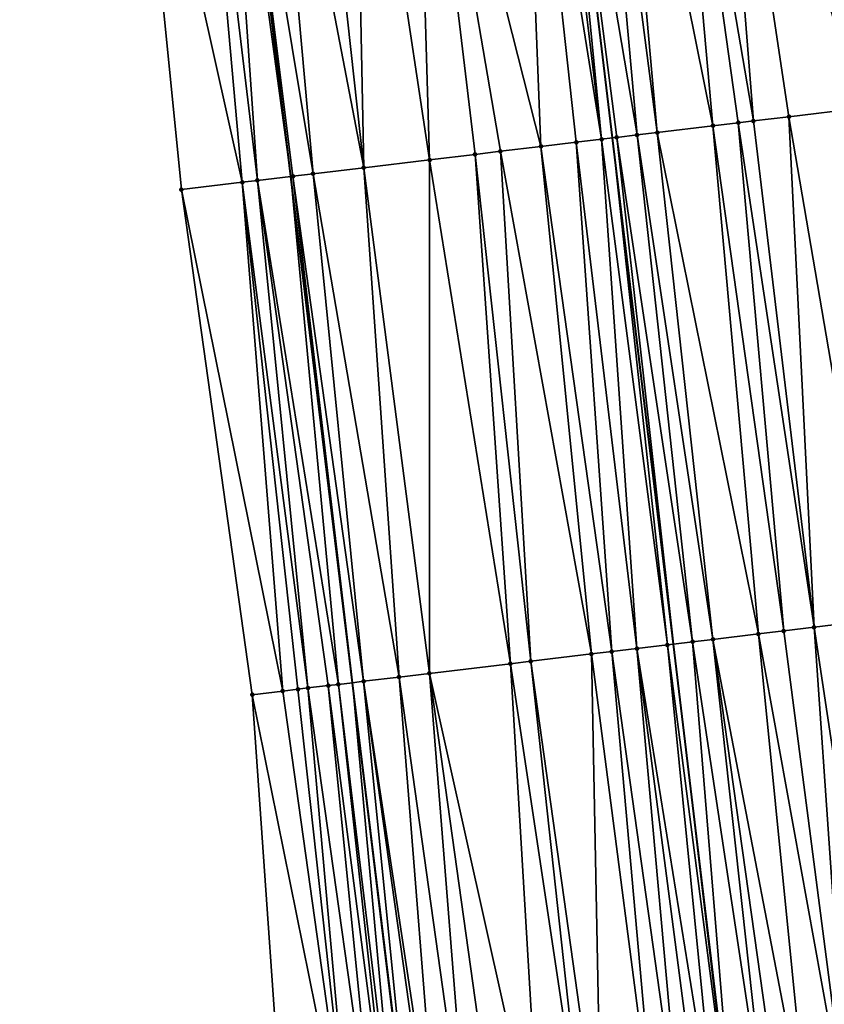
# Model space of a CAD drawing. Header units: feet. Extents: x 2004186 to 2014793, y 836912 to 864902.
# Tile 94 of 256: x 2010544 to 2010575, y 839798 to 839836. Entities that reach past the tile are written whole.
import ezdxf

# ---------------------------------------------------------------- set-up
doc = ezdxf.new("R2010")
doc.units = ezdxf.units.FT
doc.header["$LTSCALE"] = 100
doc.header["$MEASUREMENT"] = 0
for name, color, linetype, lineweight in [('EP_Travel Lane', 5, 'Continuous', 40), ('GPL_Skip Line', 2, 'Continuous', 40), ('Road Shots', 4, 'Continuous', 200), ('Road X-Section', 30, 'Continuous', 13)]:
    doc.layers.add(name, color=color, linetype=linetype, lineweight=lineweight)
doc.layers.add('I-77 SB_MM21-27-Surface-Border', color=7, linetype='Continuous')
doc.layers.add('I-77 SB_MM21-27-Surface-TIN', color=7, linetype='Continuous')

msp = doc.modelspace()

# ---------------------------------------------------------------- linework, layer by layer
at = {"layer": 'EP_Travel Lane'}
msp.add_polyline3d([(2010592.258017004, 839552.0900408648, 325.4875679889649), (2010589.234349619, 839571.860839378, 325.497487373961), (2010586.322672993, 839591.6466557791, 325.5174050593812), (2010583.524428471, 839611.4488583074, 325.5473038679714), (2010580.725935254, 839631.2528258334, 325.5700158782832), (2010577.927655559, 839651.0552823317, 325.5758762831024), (2010575.129391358, 839670.8576291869, 325.6263989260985), (2010572.4213659, 839690.6731090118, 325.7084496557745), (2010569.724121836, 839711.1145130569, 325.8314881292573), (2010567.106745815, 839730.950634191, 325.9296441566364), (2010564.490240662, 839750.7801553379, 326.0787580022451), (2010561.873958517, 839770.6079863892, 326.1946314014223), (2010559.360748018, 839790.4499130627, 326.3240857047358), (2010556.9525041, 839810.3035806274, 326.4739997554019), (2010554.544338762, 839830.156624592, 326.6558604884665), (2010552.136099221, 839850.0102802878, 326.8304207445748), (2010549.728045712, 839869.8624023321, 327.0348438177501), (2010547.439062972, 839889.7294794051, 327.2185413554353)], dxfattribs=at)
at = {"layer": 'GPL_Skip Line'}
msp.add_polyline3d([(2010604.872606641, 839553.9277983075, 325.3942322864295), (2010601.97565858, 839573.7168235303, 325.3909438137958), (2010599.078857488, 839593.5048448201, 325.3705636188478), (2010596.182000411, 839613.2932485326, 325.4040783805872), (2010593.285039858, 839633.0823590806, 325.4183123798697), (2010590.395262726, 839652.8718108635, 325.431897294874), (2010587.630836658, 839672.679370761, 325.5104246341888), (2010584.986339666, 839692.5042455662, 325.5887185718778), (2010582.302087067, 839712.6271543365, 325.696464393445), (2010579.657034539, 839732.4561938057, 325.8149673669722), (2010577.012366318, 839752.2823522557, 325.9123943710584), (2010574.406192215, 839772.1117759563, 326.0634692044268), (2010571.929632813, 839791.957762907, 326.2110321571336), (2010569.545339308, 839811.8144893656, 326.3436565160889), (2010567.161109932, 839831.6706817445, 326.5107630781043), (2010564.776842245, 839851.5271931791, 326.6786742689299), (2010562.392701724, 839871.3826455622, 326.8673435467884), (2010560.024588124, 839891.2403095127, 327.0548108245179)], dxfattribs=at)
at = {"layer": 'I-77 SB_MM21-27-Surface-Border', "color": 3, "linetype": 'ByBlock', "lineweight": -2}
msp.add_polyline3d([(2010589.633440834, 839551.7076718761, 325.5162730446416), (2010585.760698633, 839571.3548637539, 325.5396326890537), (2010584.263091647, 839591.3466346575, 325.5379560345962), (2010580.786389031, 839611.0499952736, 325.5433525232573), (2010576.715698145, 839630.668614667, 325.5629073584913), (2010572.843138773, 839650.3145515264, 325.5884960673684), (2010569.762250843, 839670.0756246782, 325.6529452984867), (2010566.483433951, 839689.8079899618, 325.7235603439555), (2010563.347685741, 839710.3479736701, 325.8242042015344), (2010560.962518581, 839730.2138050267, 325.9456113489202), (2010558.7800222, 839750.095403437, 326.0928763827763), (2010556.597766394, 839769.9749954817, 326.2355947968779), (2010554.415236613, 839789.8568724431, 326.3304163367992), (2010553.027154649, 839809.8328451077, 326.4824378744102), (2010550.249095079, 839829.6415976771, 326.655874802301), (2010548.265283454, 839849.5461128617, 326.8344671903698), (2010547.075953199, 839869.544443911, 327.0304127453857), (2010543.900779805, 839889.3052305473, 327.217266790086)], dxfattribs=at)
at = {"layer": 'I-77 SB_MM21-27-Surface-TIN', "color": 128, "linetype": 'ByBlock', "lineweight": -2}
for points in [[(2010575.867263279, 839852.8583200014, 326.5134490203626), (2010571.101478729, 839852.2862203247, 326.5953522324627), (2010576.8581995, 839832.8346476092, 326.3660274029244)], [(2010569.314303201, 839852.0717356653, 326.6193489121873), (2010567.129986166, 839851.8095159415, 326.657827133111), (2010571.099543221, 839832.1433600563, 326.4592729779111)], [(2010571.101478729, 839852.2862203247, 326.5953522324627), (2010569.314303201, 839852.0717356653, 326.6193489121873), (2010572.688141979, 839832.334027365, 326.4374740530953)], [(2010569.314303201, 839852.0717356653, 326.6193489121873), (2010572.09241751, 839832.2625265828, 326.445713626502), (2010572.688141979, 839832.334027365, 326.4374740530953)], [(2010569.314303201, 839852.0717356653, 326.6193489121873), (2010571.099543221, 839832.1433600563, 326.4592729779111), (2010572.09241751, 839832.2625265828, 326.445713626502)], [(2010571.101478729, 839852.2862203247, 326.5953522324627), (2010574.07815682, 839832.5009369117, 326.4093234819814), (2010576.8581995, 839832.8346476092, 326.3660274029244)], [(2010571.101478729, 839852.2862203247, 326.5953522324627), (2010572.688141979, 839832.334027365, 326.4374740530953), (2010574.07815682, 839832.5009369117, 326.4093234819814)], [(2010564.349922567, 839851.4759797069, 326.6815772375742), (2010566.730889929, 839831.6190809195, 326.512505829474), (2010564.776842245, 839851.5271931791, 326.6786742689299)], [(2010566.335685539, 839851.714192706, 326.6680744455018), (2010564.776842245, 839851.5271931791, 326.6786742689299), (2010568.120929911, 839831.7857808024, 326.5095102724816)], [(2010566.730889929, 839831.6190809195, 326.512505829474), (2010567.161109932, 839831.6706817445, 326.5107630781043), (2010564.776842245, 839851.5271931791, 326.6786742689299)], [(2010567.326620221, 839831.69053314, 326.5100926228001), (2010564.776842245, 839851.5271931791, 326.6786742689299), (2010567.161109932, 839831.6706817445, 326.5107630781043)], [(2010568.120929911, 839831.7857808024, 326.5095102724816), (2010564.776842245, 839851.5271931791, 326.6786742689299), (2010567.326620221, 839831.69053314, 326.5100926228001)], [(2010567.129986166, 839851.8095159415, 326.657827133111), (2010566.335685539, 839851.714192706, 326.6680744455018), (2010568.915230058, 839831.8811080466, 326.4993798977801)], [(2010566.335685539, 839851.714192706, 326.6680744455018), (2010568.120929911, 839831.7857808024, 326.5095102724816), (2010568.915230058, 839831.8811080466, 326.4993798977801)], [(2010567.129986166, 839851.8095159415, 326.657827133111), (2010568.915230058, 839831.8811080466, 326.4993798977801), (2010571.099543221, 839832.1433600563, 326.4592729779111)], [(2010563.555622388, 839851.3806527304, 326.6923011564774), (2010559.385534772, 839850.8802834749, 326.7361957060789), (2010564.34798379, 839831.3331467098, 326.5371953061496)], [(2010564.349922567, 839851.4759797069, 326.6815772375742), (2010563.555622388, 839851.3806527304, 326.6923011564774), (2010566.730889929, 839831.6190809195, 326.512505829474)], [(2010563.555622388, 839851.3806527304, 326.6923011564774), (2010565.738017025, 839831.4999028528, 326.5274497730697), (2010566.730889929, 839831.6190809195, 326.512505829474)], [(2010563.555622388, 839851.3806527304, 326.6923011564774), (2010564.34798379, 839831.3331467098, 326.5371953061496), (2010565.738017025, 839831.4999028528, 326.5274497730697)], [(2010559.385534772, 839850.8802834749, 326.7361957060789), (2010557.002637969, 839850.594271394, 326.7723365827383), (2010559.979326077, 839830.8089044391, 326.5860050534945)], [(2010559.385534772, 839850.8802834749, 326.7361957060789), (2010562.759374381, 839831.1425682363, 326.5483359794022), (2010564.34798379, 839831.3331467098, 326.5371953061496)], [(2010559.385534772, 839850.8802834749, 326.7361957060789), (2010561.766496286, 839831.0234334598, 326.5580860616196), (2010562.759374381, 839831.1425682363, 326.5483359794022)], [(2010559.385534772, 839850.8802834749, 326.7361957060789), (2010559.979326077, 839830.8089044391, 326.5860050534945), (2010561.766496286, 839831.0234334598, 326.5580860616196)], [(2010555.215464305, 839850.379771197, 326.7983129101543), (2010553.626861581, 839850.1891369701, 326.8172474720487), (2010557.397853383, 839830.499067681, 326.6217140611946)], [(2010557.002637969, 839850.594271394, 326.7723365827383), (2010555.215464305, 839850.379771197, 326.7983129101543), (2010557.397853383, 839830.499067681, 326.6217140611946)], [(2010557.002637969, 839850.594271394, 326.7723365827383), (2010557.397853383, 839830.499067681, 326.6217140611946), (2010559.979326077, 839830.8089044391, 326.5860050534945)], [(2010551.839678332, 839849.9747167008, 326.8330400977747), (2010550.846794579, 839849.8556291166, 326.8373814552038), (2010553.227769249, 839829.9986693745, 326.6665330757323)], [(2010551.839678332, 839849.9747167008, 326.8330400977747), (2010554.544338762, 839830.156624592, 326.6558604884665), (2010552.136099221, 839850.0102802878, 326.8304207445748)], [(2010551.839678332, 839849.9747167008, 326.8330400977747), (2010553.227769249, 839829.9986693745, 326.6665330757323), (2010554.544338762, 839830.156624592, 326.6558604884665)], [(2010553.626861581, 839850.1891369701, 326.8172474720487), (2010552.136099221, 839850.0102802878, 326.8304207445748), (2010555.412105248, 839830.2607309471, 326.6492744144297)], [(2010554.617800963, 839830.1654382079, 326.6552649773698), (2010552.136099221, 839850.0102802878, 326.8304207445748), (2010554.544338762, 839830.156624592, 326.6558604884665)], [(2010555.412105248, 839830.2607309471, 326.6492744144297), (2010552.136099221, 839850.0102802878, 326.8304207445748), (2010554.617800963, 839830.1654382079, 326.6552649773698)], [(2010553.626861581, 839850.1891369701, 326.8172474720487), (2010555.412105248, 839830.2607309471, 326.6492744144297), (2010557.397853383, 839830.499067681, 326.6217140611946)], [(2010550.846794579, 839849.8556291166, 326.8373814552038), (2010548.265283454, 839849.5461128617, 326.8344671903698), (2010552.632037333, 839829.9272306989, 326.6673212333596)], [(2010550.846794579, 839849.8556291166, 326.8373814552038), (2010552.632037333, 839829.9272306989, 326.6673212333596), (2010553.227769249, 839829.9986693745, 326.6665330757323)], [(2010548.265283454, 839849.5461128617, 326.8344671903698), (2010550.249095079, 839829.6415976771, 326.655874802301), (2010552.632037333, 839829.9272306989, 326.6673212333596)], [(2010576.8581995, 839832.8346476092, 326.3660274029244), (2010574.07815682, 839832.5009369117, 326.4093234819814), (2010577.451981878, 839812.7633430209, 326.234074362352)], [(2010572.09241751, 839832.2625265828, 326.445713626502), (2010571.099543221, 839832.1433600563, 326.4592729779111), (2010573.877637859, 839812.3343150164, 326.2947658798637)], [(2010572.688141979, 839832.334027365, 326.4374740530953), (2010572.09241751, 839832.2625265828, 326.445713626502), (2010575.069087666, 839812.4773093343, 326.2766286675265)], [(2010572.09241751, 839832.2625265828, 326.445713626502), (2010573.877637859, 839812.3343150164, 326.2947658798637), (2010575.069087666, 839812.4773093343, 326.2766286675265)], [(2010574.07815682, 839832.5009369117, 326.4093234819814), (2010572.688141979, 839832.334027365, 326.4374740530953), (2010575.069087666, 839812.4773093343, 326.2766286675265)], [(2010574.07815682, 839832.5009369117, 326.4093234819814), (2010575.069087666, 839812.4773093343, 326.2766286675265), (2010577.451981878, 839812.7633430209, 326.234074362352)], [(2010568.915230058, 839831.8811080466, 326.4993798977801), (2010568.120929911, 839831.7857808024, 326.5095102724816), (2010571.097587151, 839812.0006712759, 326.3357383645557)], [(2010571.099543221, 839832.1433600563, 326.4592729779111), (2010568.915230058, 839831.8811080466, 326.4993798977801), (2010572.884762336, 839812.2151587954, 326.3090842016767)], [(2010568.915230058, 839831.8811080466, 326.4993798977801), (2010571.097587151, 839812.0006712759, 326.3357383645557), (2010572.884762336, 839812.2151587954, 326.3090842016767)], [(2010571.099543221, 839832.1433600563, 326.4592729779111), (2010572.884762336, 839812.2151587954, 326.3090842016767), (2010573.877637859, 839812.3343150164, 326.2947658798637)], [(2010565.738017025, 839831.4999028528, 326.5274497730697), (2010564.34798379, 839831.3331467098, 326.5371953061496), (2010567.12606057, 839811.5242506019, 326.3645456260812)], [(2010566.730889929, 839831.6190809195, 326.512505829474), (2010565.738017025, 839831.4999028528, 326.5274497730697), (2010568.11894375, 839811.6433429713, 326.3591279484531)], [(2010565.738017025, 839831.4999028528, 326.5274497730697), (2010567.12606057, 839811.5242506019, 326.3645456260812), (2010568.11894375, 839811.6433429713, 326.3591279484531)], [(2010566.730889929, 839831.6190809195, 326.512505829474), (2010569.31039586, 839811.7863180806, 326.3436683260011), (2010567.161109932, 839831.6706817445, 326.5107630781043)], [(2010566.730889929, 839831.6190809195, 326.512505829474), (2010568.11894375, 839811.6433429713, 326.3591279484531), (2010569.31039586, 839811.7863180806, 326.3436683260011)], [(2010567.326620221, 839831.69053314, 326.5100926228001), (2010567.161109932, 839831.6706817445, 326.5107630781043), (2010569.545339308, 839811.8144893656, 326.3436565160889)], [(2010569.31039586, 839811.7863180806, 326.3436683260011), (2010569.545339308, 839811.8144893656, 326.3436565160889), (2010567.161109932, 839831.6706817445, 326.5107630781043)], [(2010568.120929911, 839831.7857808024, 326.5095102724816), (2010567.326620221, 839831.69053314, 326.5100926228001), (2010570.303283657, 839811.9053719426, 326.3436184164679)], [(2010567.326620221, 839831.69053314, 326.5100926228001), (2010569.545339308, 839811.8144893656, 326.3436565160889), (2010570.303283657, 839811.9053719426, 326.3436184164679)], [(2010568.120929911, 839831.7857808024, 326.5095102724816), (2010570.303283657, 839811.9053719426, 326.3436184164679), (2010571.097587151, 839812.0006712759, 326.3357383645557)], [(2010562.759374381, 839831.1425682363, 326.5483359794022), (2010561.766496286, 839831.0234334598, 326.5580860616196), (2010563.948840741, 839811.1431020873, 326.3892607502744)], [(2010564.34798379, 839831.3331467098, 326.5371953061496), (2010562.759374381, 839831.1425682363, 326.5483359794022), (2010566.33175609, 839811.4289594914, 326.3712794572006)], [(2010562.759374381, 839831.1425682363, 326.5483359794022), (2010563.948840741, 839811.1431020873, 326.3892607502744), (2010566.33175609, 839811.4289594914, 326.3712794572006)], [(2010564.34798379, 839831.3331467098, 326.5371953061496), (2010566.33175609, 839811.4289594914, 326.3712794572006), (2010567.12606057, 839811.5242506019, 326.3645456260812)], [(2010559.979326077, 839830.8089044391, 326.5860050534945), (2010557.397853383, 839830.499067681, 326.6217140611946), (2010559.977335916, 839810.6664999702, 326.4433603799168)], [(2010559.979326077, 839830.8089044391, 326.5860050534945), (2010559.977335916, 839810.6664999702, 326.4433603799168), (2010563.154540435, 839811.0477761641, 326.4008473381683)], [(2010561.766496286, 839831.0234334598, 326.5580860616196), (2010559.979326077, 839830.8089044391, 326.5860050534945), (2010563.154540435, 839811.0477761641, 326.4008473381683)], [(2010561.766496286, 839831.0234334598, 326.5580860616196), (2010563.154540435, 839811.0477761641, 326.4008473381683), (2010563.948840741, 839811.1431020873, 326.3892607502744)], [(2010557.397853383, 839830.499067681, 326.6217140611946), (2010555.412105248, 839830.2607309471, 326.6492744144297), (2010558.785877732, 839810.5235755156, 326.4517589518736)], [(2010557.397853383, 839830.499067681, 326.6217140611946), (2010558.785877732, 839810.5235755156, 326.4517589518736), (2010559.977335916, 839810.6664999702, 326.4433603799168)], [(2010552.632037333, 839829.9272306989, 326.6673212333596), (2010550.249095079, 839829.6415976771, 326.655874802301), (2010554.218621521, 839809.9756971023, 326.4841399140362)], [(2010553.227769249, 839829.9986693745, 326.6665330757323), (2010552.632037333, 839829.9272306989, 326.6673212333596), (2010555.211504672, 839810.0947897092, 326.4786891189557)], [(2010552.632037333, 839829.9272306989, 326.6673212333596), (2010554.814349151, 839810.0471715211, 326.4782411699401), (2010555.211504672, 839810.0947897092, 326.4786891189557)], [(2010552.632037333, 839829.9272306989, 326.6673212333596), (2010554.218621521, 839809.9756971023, 326.4841399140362), (2010554.814349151, 839810.0471715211, 326.4782411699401)], [(2010553.227769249, 839829.9986693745, 326.6665330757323), (2010556.402975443, 839810.2376091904, 326.4849233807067), (2010554.544338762, 839830.156624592, 326.6558604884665)], [(2010553.227769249, 839829.9986693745, 326.6665330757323), (2010556.005821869, 839810.1899747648, 326.4867388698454), (2010556.402975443, 839810.2376091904, 326.4849233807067)], [(2010553.227769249, 839829.9986693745, 326.6665330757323), (2010555.211504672, 839810.0947897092, 326.4786891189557), (2010556.005821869, 839810.1899747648, 326.4867388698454)], [(2010554.617800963, 839830.1654382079, 326.6552649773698), (2010554.544338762, 839830.156624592, 326.6558604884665), (2010556.9525041, 839810.3035806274, 326.4739997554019)], [(2010556.402975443, 839810.2376091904, 326.4849233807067), (2010556.9525041, 839810.3035806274, 326.4739997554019), (2010554.544338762, 839830.156624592, 326.6558604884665)], [(2010555.412105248, 839830.2607309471, 326.6492744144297), (2010554.617800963, 839830.1654382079, 326.6552649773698), (2010557.395846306, 839810.3568042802, 326.4651869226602)], [(2010554.617800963, 839830.1654382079, 326.6552649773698), (2010556.9525041, 839810.3035806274, 326.4739997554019), (2010557.395846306, 839810.3568042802, 326.4651869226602)], [(2010555.412105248, 839830.2607309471, 326.6492744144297), (2010557.395846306, 839810.3568042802, 326.4651869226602), (2010558.785877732, 839810.5235755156, 326.4517589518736)], [(2010550.249095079, 839829.6415976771, 326.655874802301), (2010553.027154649, 839809.8328451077, 326.4824378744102), (2010554.218621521, 839809.9756971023, 326.4841399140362)], [(2010577.451981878, 839812.7633430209, 326.234074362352), (2010575.069087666, 839812.4773093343, 326.2766286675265), (2010578.045807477, 839792.6916779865, 326.1297784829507)], [(2010572.884762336, 839812.2151587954, 326.3090842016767), (2010571.097587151, 839812.0006712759, 326.3357383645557), (2010574.868602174, 839792.3104083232, 326.1747305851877)], [(2010573.877637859, 839812.3343150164, 326.2947658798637), (2010572.884762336, 839812.2151587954, 326.3090842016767), (2010576.457202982, 839792.5010585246, 326.1499394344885)], [(2010572.884762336, 839812.2151587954, 326.3090842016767), (2010574.868602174, 839792.3104083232, 326.1747305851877), (2010576.457202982, 839792.5010585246, 326.1499394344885)], [(2010575.069087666, 839812.4773093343, 326.2766286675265), (2010573.877637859, 839812.3343150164, 326.2947658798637), (2010576.457202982, 839792.5010585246, 326.1499394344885)], [(2010575.069087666, 839812.4773093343, 326.2766286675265), (2010576.457202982, 839792.5010585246, 326.1499394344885), (2010578.045807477, 839792.6916779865, 326.1297784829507)], [(2010569.31039586, 839811.7863180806, 326.3436683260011), (2010568.11894375, 839811.6433429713, 326.3591279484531), (2010571.294242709, 839791.8815091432, 326.2209047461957)], [(2010569.31039586, 839811.7863180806, 326.3436683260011), (2010571.889967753, 839791.9530051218, 326.2112837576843), (2010569.545339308, 839811.8144893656, 326.3436565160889)], [(2010569.31039586, 839811.7863180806, 326.3436683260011), (2010571.294242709, 839791.8815091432, 326.2209047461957), (2010571.889967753, 839791.9530051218, 326.2112837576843)], [(2010570.303283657, 839811.9053719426, 326.3436184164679), (2010569.545339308, 839811.8144893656, 326.3436565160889), (2010571.929632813, 839791.957762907, 326.2110321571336)], [(2010571.889967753, 839791.9530051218, 326.2112837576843), (2010571.929632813, 839791.957762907, 326.2110321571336), (2010569.545339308, 839811.8144893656, 326.3436565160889)], [(2010571.097587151, 839812.0006712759, 326.3357383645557), (2010570.303283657, 839811.9053719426, 326.3436184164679), (2010573.28000371, 839792.1197385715, 326.2024665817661)], [(2010570.303283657, 839811.9053719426, 326.3436184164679), (2010571.929632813, 839791.957762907, 326.2110321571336), (2010573.28000371, 839792.1197385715, 326.2024665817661)], [(2010571.097587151, 839812.0006712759, 326.3357383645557), (2010573.875729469, 839792.1912285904, 326.1937432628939), (2010574.868602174, 839792.3104083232, 326.1747305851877)], [(2010571.097587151, 839812.0006712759, 326.3357383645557), (2010573.28000371, 839792.1197385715, 326.2024665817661), (2010573.875729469, 839792.1912285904, 326.1937432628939)], [(2010566.33175609, 839811.4289594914, 326.3712794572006), (2010563.948840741, 839811.1431020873, 326.3892607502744), (2010566.72698161, 839791.3336714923, 326.2497508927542)], [(2010567.12606057, 839811.5242506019, 326.3645456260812), (2010566.33175609, 839811.4289594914, 326.3712794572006), (2010568.911322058, 839791.5956959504, 326.2336733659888)], [(2010566.33175609, 839811.4289594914, 326.3712794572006), (2010566.72698161, 839791.3336714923, 326.2497508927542), (2010568.911322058, 839791.5956959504, 326.2336733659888)], [(2010568.11894375, 839811.6433429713, 326.3591279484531), (2010567.12606057, 839811.5242506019, 326.3645456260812), (2010569.904204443, 839791.714794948, 326.226821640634)], [(2010567.12606057, 839811.5242506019, 326.3645456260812), (2010568.911322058, 839791.5956959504, 326.2336733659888), (2010569.904204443, 839791.714794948, 326.226821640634)], [(2010568.11894375, 839811.6433429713, 326.3591279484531), (2010570.698513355, 839791.8100490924, 326.2251140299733), (2010571.294242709, 839791.8815091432, 326.2209047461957)], [(2010568.11894375, 839811.6433429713, 326.3591279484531), (2010569.904204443, 839791.714794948, 326.226821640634), (2010570.698513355, 839791.8100490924, 326.2251140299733)], [(2010563.154540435, 839811.0477761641, 326.4008473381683), (2010559.977335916, 839810.6664999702, 326.4433603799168), (2010564.344075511, 839791.0477369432, 326.2807991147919)], [(2010563.948840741, 839811.1431020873, 326.3892607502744), (2010563.154540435, 839811.0477761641, 326.4008473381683), (2010566.131254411, 839791.2621934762, 326.2566662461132)], [(2010563.154540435, 839811.0477761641, 326.4008473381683), (2010564.344075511, 839791.0477369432, 326.2807991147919), (2010566.131254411, 839791.2621934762, 326.2566662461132)], [(2010563.948840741, 839811.1431020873, 326.3892607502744), (2010566.131254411, 839791.2621934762, 326.2566662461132), (2010566.72698161, 839791.3336714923, 326.2497508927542)], [(2010559.977335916, 839810.6664999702, 326.4433603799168), (2010558.785877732, 839810.5235755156, 326.4517589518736), (2010561.564013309, 839790.7141890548, 326.3106326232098)], [(2010559.977335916, 839810.6664999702, 326.4433603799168), (2010562.755470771, 839790.8571195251, 326.3006522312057), (2010564.344075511, 839791.0477369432, 326.2807991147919)], [(2010559.977335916, 839810.6664999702, 326.4433603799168), (2010561.564013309, 839790.7141890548, 326.3106326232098), (2010562.755470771, 839790.8571195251, 326.3006522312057)], [(2010556.402975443, 839810.2376091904, 326.4849233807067), (2010556.005821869, 839810.1899747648, 326.4867388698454), (2010558.58537012, 839790.3568589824, 326.3361705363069)], [(2010556.402975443, 839810.2376091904, 326.4849233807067), (2010558.783947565, 839790.3806707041, 326.3360169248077), (2010556.9525041, 839810.3035806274, 326.4739997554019)], [(2010556.402975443, 839810.2376091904, 326.4849233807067), (2010558.58537012, 839790.3568589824, 326.3361705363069), (2010558.783947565, 839790.3806707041, 326.3360169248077)], [(2010557.395846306, 839810.3568042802, 326.4651869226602), (2010556.9525041, 839810.3035806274, 326.4739997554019), (2010559.37967046, 839790.4521846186, 326.3236942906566)], [(2010558.783947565, 839790.3806707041, 326.3360169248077), (2010559.360748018, 839790.4499130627, 326.3240857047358), (2010556.9525041, 839810.3035806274, 326.4739997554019)], [(2010559.37967046, 839790.4521846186, 326.3236942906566), (2010556.9525041, 839810.3035806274, 326.4739997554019), (2010559.360748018, 839790.4499130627, 326.3240857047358)], [(2010558.785877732, 839810.5235755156, 326.4517589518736), (2010557.395846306, 839810.3568042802, 326.4651869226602), (2010560.37255007, 839790.5713067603, 326.3133564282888)], [(2010557.395846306, 839810.3568042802, 326.4651869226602), (2010560.17397512, 839790.5474742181, 326.3166461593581), (2010560.37255007, 839790.5713067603, 326.3133564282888)], [(2010557.395846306, 839810.3568042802, 326.4651869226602), (2010559.37967046, 839790.4521846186, 326.3236942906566), (2010560.17397512, 839790.5474742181, 326.3166461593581)], [(2010558.785877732, 839810.5235755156, 326.4517589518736), (2010560.37255007, 839790.5713067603, 326.3133564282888), (2010561.564013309, 839790.7141890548, 326.3106326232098)], [(2010554.218621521, 839809.9756971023, 326.4841399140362), (2010553.027154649, 839809.8328451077, 326.4824378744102), (2010556.996747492, 839790.1663907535, 326.3335516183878)], [(2010553.027154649, 839809.8328451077, 326.4824378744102), (2010554.415236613, 839789.8568724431, 326.3304163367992), (2010556.996747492, 839790.1663907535, 326.3335516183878)], [(2010554.814349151, 839810.0471715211, 326.4782411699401), (2010554.218621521, 839809.9756971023, 326.4841399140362), (2010556.996747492, 839790.1663907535, 326.3335516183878)], [(2010555.211504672, 839810.0947897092, 326.4786891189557), (2010554.814349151, 839810.0471715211, 326.4782411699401), (2010556.996747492, 839790.1663907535, 326.3335516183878)], [(2010556.005821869, 839810.1899747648, 326.4867388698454), (2010555.211504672, 839810.0947897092, 326.4786891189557), (2010557.989634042, 839790.285455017, 326.3319318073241)], [(2010555.211504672, 839810.0947897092, 326.4786891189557), (2010556.996747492, 839790.1663907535, 326.3335516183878), (2010557.989634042, 839790.285455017, 326.3319318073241)], [(2010556.005821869, 839810.1899747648, 326.4867388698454), (2010557.989634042, 839790.285455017, 326.3319318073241), (2010558.58537012, 839790.3568589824, 326.3361705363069)]]:
    msp.add_3dface(points, dxfattribs=at)
at = {"layer": 'Road Shots', "lineweight": 100}
for p in [(2010572.09241751, 839832.2625265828, 326.445713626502), (2010572.688141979, 839832.334027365, 326.4374740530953), (2010574.07815682, 839832.5009369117, 326.4093234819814), (2010568.915230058, 839831.8811080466, 326.4993798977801), (2010571.099543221, 839832.1433600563, 326.4592729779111), (2010565.738017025, 839831.4999028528, 326.5274497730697), (2010566.730889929, 839831.6190809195, 326.512505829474), (2010567.326620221, 839831.69053314, 326.5100926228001), (2010568.120929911, 839831.7857808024, 326.5095102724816), (2010562.759374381, 839831.1425682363, 326.5483359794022), (2010564.34798379, 839831.3331467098, 326.5371953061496), (2010559.979326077, 839830.8089044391, 326.5860050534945), (2010561.766496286, 839831.0234334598, 326.5580860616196), (2010557.397853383, 839830.499067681, 326.6217140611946), (2010552.632037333, 839829.9272306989, 326.6673212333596), (2010553.227769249, 839829.9986693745, 326.6665330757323), (2010554.617800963, 839830.1654382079, 326.6552649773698), (2010555.412105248, 839830.2607309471, 326.6492744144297), (2010550.249095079, 839829.6415976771, 326.655874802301), (2010572.884762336, 839812.2151587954, 326.3090842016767), (2010573.877637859, 839812.3343150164, 326.2947658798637), (2010575.069087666, 839812.4773093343, 326.2766286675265), (2010569.31039586, 839811.7863180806, 326.3436683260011), (2010570.303283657, 839811.9053719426, 326.3436184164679), (2010571.097587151, 839812.0006712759, 326.3357383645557), (2010566.33175609, 839811.4289594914, 326.3712794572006), (2010567.12606057, 839811.5242506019, 326.3645456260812), (2010568.11894375, 839811.6433429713, 326.3591279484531), (2010563.154540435, 839811.0477761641, 326.4008473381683), (2010563.948840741, 839811.1431020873, 326.3892607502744), (2010559.977335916, 839810.6664999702, 326.4433603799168), (2010556.402975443, 839810.2376091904, 326.4849233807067), (2010557.395846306, 839810.3568042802, 326.4651869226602), (2010558.785877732, 839810.5235755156, 326.4517589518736), (2010553.027154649, 839809.8328451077, 326.4824378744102), (2010554.218621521, 839809.9756971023, 326.4841399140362), (2010554.814349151, 839810.0471715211, 326.4782411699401), (2010555.211504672, 839810.0947897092, 326.4786891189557), (2010556.005821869, 839810.1899747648, 326.4867388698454)]:
    msp.add_point(p, dxfattribs=at)
at = {"layer": 'Road X-Section', "extrusion": (-0.1190493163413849, 0.9928528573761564, 0.008394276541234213), "elevation": 594475.3687844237, "flags": 128}
msp.add_lwpolyline([(-2096235.560132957, -4663.699081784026), (-2096237.960132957, -4663.687634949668), (-2096238.560132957, -4663.688423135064), (-2096239.960132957, -4663.699691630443), (-2096240.760132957, -4663.705682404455), (-2096242.760132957, -4663.733243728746), (-2096245.360132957, -4663.76895399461), (-2096247.160132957, -4663.796873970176), (-2096248.160132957, -4663.806624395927), (-2096249.760132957, -4663.817765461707), (-2096251.160132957, -4663.827511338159), (-2096252.160132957, -4663.842455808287), (-2096252.760132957, -4663.844869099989), (-2096253.560132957, -4663.845451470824), (-2096254.360132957, -4663.855582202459), (-2096256.560132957, -4663.895690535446), (-2096257.560132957, -4663.909250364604), (-2096258.160132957, -4663.91749022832), (-2096259.560132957, -4663.945641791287), (-2096262.360132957, -4663.988939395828), (-2096263.360132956, -4664.001207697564), (-2096266.560132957, -4664.060541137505), (-2096267.960132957, -4664.081519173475), (-2096269.160132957, -4664.096624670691), (-2096270.960132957, -4664.1247359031), (-2096273.160132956, -4664.170778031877), (-2096274.360132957, -4664.193188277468), (-2096275.160132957, -4664.212474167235), (-2096275.760132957, -4664.229066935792), (-2096276.160132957, -4664.234964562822), (-2096276.560132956, -4664.236934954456), (-2096276.760132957, -4664.239925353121), (-2096277.160132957, -4664.251648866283), (-2096278.760132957, -4664.316589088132), (-2096279.960132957, -4664.378024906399), (-2096280.560132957, -4664.403177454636), (-2096281.360132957, -4664.433053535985), (-2096282.360132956, -4664.481941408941), (-2096282.960132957, -4664.503584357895)], dxfattribs=at)
at = {"layer": 'Road X-Section', "extrusion": (-0.1190503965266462, 0.9928619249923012, 0.007225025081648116), "elevation": 594460.4309892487, "flags": 128}
msp.add_lwpolyline([(-2096235.955954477, -3968.612670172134), (-2096237.155954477, -3968.610968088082), (-2096237.755954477, -3968.616866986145), (-2096238.155954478, -3968.616419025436), (-2096238.955954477, -3968.608369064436), (-2096239.355954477, -3968.610184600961), (-2096240.355954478, -3968.629921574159), (-2096241.755954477, -3968.643349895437), (-2096242.955954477, -3968.65174868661), (-2096246.155954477, -3968.694262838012), (-2096246.955954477, -3968.705849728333), (-2096249.355954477, -3968.723831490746), (-2096250.155954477, -3968.730565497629), (-2096251.155954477, -3968.735983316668), (-2096252.355954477, -3968.751443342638), (-2096253.355954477, -3968.751493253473), (-2096254.155954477, -3968.759373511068), (-2096255.955954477, -3968.786028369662), (-2096256.955954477, -3968.800347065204), (-2096258.155954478, -3968.818484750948), (-2096260.555954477, -3968.861040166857), (-2096262.355954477, -3968.887675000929), (-2096263.755954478, -3968.903243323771), (-2096264.355954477, -3968.91609671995), (-2096265.755954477, -3968.936683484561), (-2096266.955954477, -3968.959670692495), (-2096269.755954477, -3968.992465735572), (-2096270.955954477, -3969.011024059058), (-2096272.355954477, -3969.038560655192), (-2096273.155954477, -3969.05418608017), (-2096275.155954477, -3969.088387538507), (-2096275.755954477, -3969.101547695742), (-2096276.355954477, -3969.106033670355), (-2096276.755954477, -3969.108602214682), (-2096276.955954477, -3969.112678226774), (-2096277.155954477, -3969.119270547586), (-2096277.355954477, -3969.128468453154), (-2096278.355954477, -3969.190454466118), (-2096278.755954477, -3969.209090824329), (-2096279.355954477, -3969.235685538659), (-2096280.355954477, -3969.283855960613), (-2096281.555954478, -3969.332473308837), (-2096282.755954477, -3969.385498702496), (-2096283.355954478, -3969.412660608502)], dxfattribs=at)

doc.saveas('drawing.dxf')
